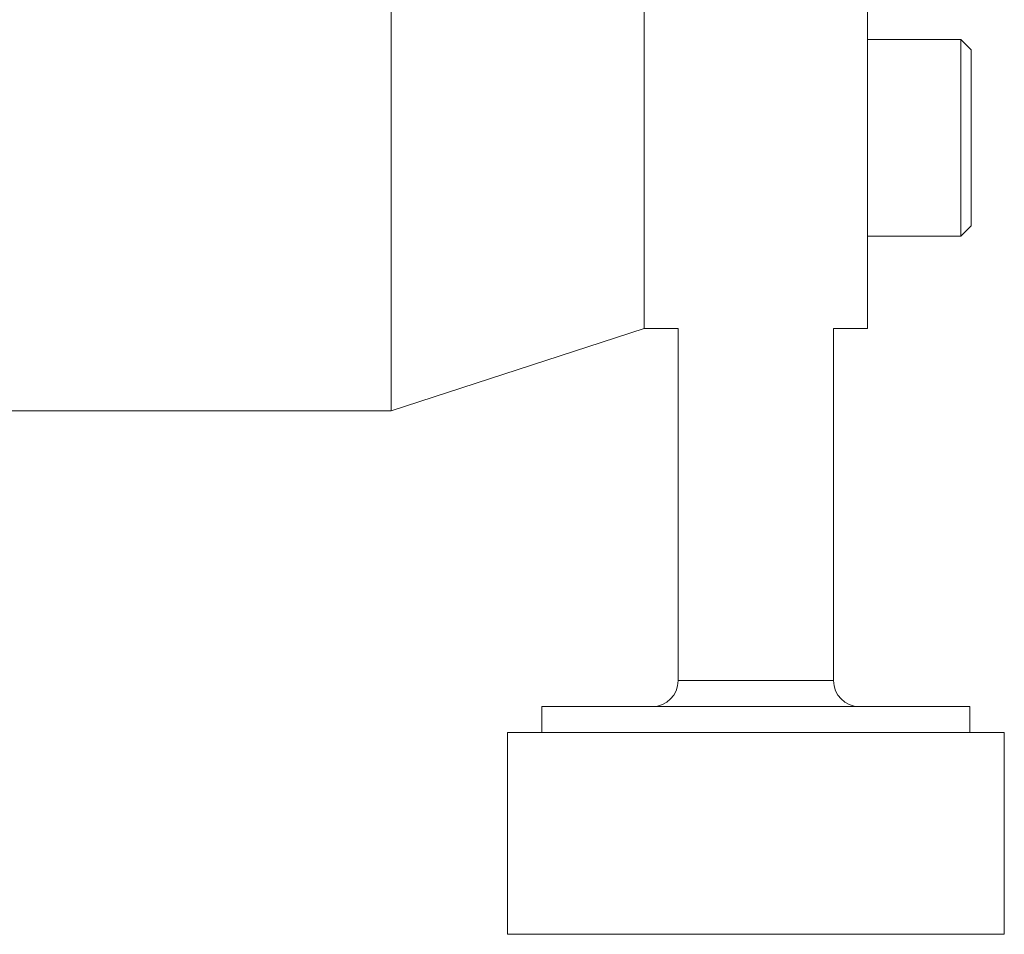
# Model space of a CAD drawing. Header units: inches. Extents: x 0.8 to 21, y 1.2 to 16.5.
# Tile 67 of 88: x 13.147 to 13.896, y 7.169 to 7.865. Entities that reach past the tile are written whole.
import ezdxf

# ---------------------------------------------------------------- set-up
doc = ezdxf.new("R2010")
doc.units = ezdxf.units.IN
doc.header["$MEASUREMENT"] = 0

msp = doc.modelspace()

# ---------------------------------------------------------------- linework, layer by layer
at = {"color": 7, "linetype": 'Continuous', "lineweight": 15}
for p, q in [((13.42936, 9.69255), (13.42936, 7.56755)), ((13.62172, 8.46127), (13.62172, 7.63005)), ((13.79172, 8.24211), (13.79172, 7.70825)), ((13.86258, 7.84996), (13.79172, 7.84996)), ((13.86258, 7.84985), (13.79172, 7.84985)), ((13.87046, 7.84209), (13.86258, 7.84996)), ((13.86258, 7.84996), (13.86258, 7.84985)), ((13.87046, 7.84198), (13.86258, 7.84985)), ((13.86258, 7.84985), (13.86258, 7.70025)), ((13.87046, 7.84209), (13.87046, 7.84198)), ((13.87046, 7.84198), (13.87046, 7.70812)), ((13.79172, 7.70825), (13.79172, 7.70401)), ((13.86258, 7.70025), (13.87046, 7.70812)), ((13.79172, 7.70401), (13.79172, 7.63005)), ((13.79172, 7.70025), (13.86258, 7.70025)), ((13.42936, 7.56755), (13.62172, 7.63005)), ((13.62172, 7.63005), (13.64766, 7.63005)), ((13.64766, 7.63005), (13.64766, 7.36233)), ((13.76577, 7.36233), (13.76577, 7.63005)), ((13.76577, 7.63005), (13.79172, 7.63005)), ((13.07572, 7.56755), (13.42936, 7.56755)), ((13.76577, 7.36233), (13.64766, 7.36233)), ((13.54392, 7.34265), (13.54392, 7.32296)), ((13.54392, 7.34265), (13.77936, 7.34265)), ((13.77936, 7.34265), (13.86951, 7.34265)), ((13.86951, 7.32296), (13.86951, 7.34265)), ((13.51774, 7.32296), (13.51774, 7.16942)), ((13.79104, 7.32296), (13.51774, 7.32296)), ((13.89569, 7.32296), (13.79104, 7.32296)), ((13.89569, 7.16942), (13.89569, 7.32296)), ((13.51774, 7.16942), (13.79104, 7.16942)), ((13.79104, 7.16942), (13.89569, 7.16942))]:
    msp.add_line(p, q, dxfattribs=at)
for centre, start, end in [((13.62798, 7.36233), 270, 0), ((13.78546, 7.36233), 180, 270)]:
    msp.add_arc(centre, 0.01969, start, end, dxfattribs=at)

doc.saveas('drawing.dxf')
